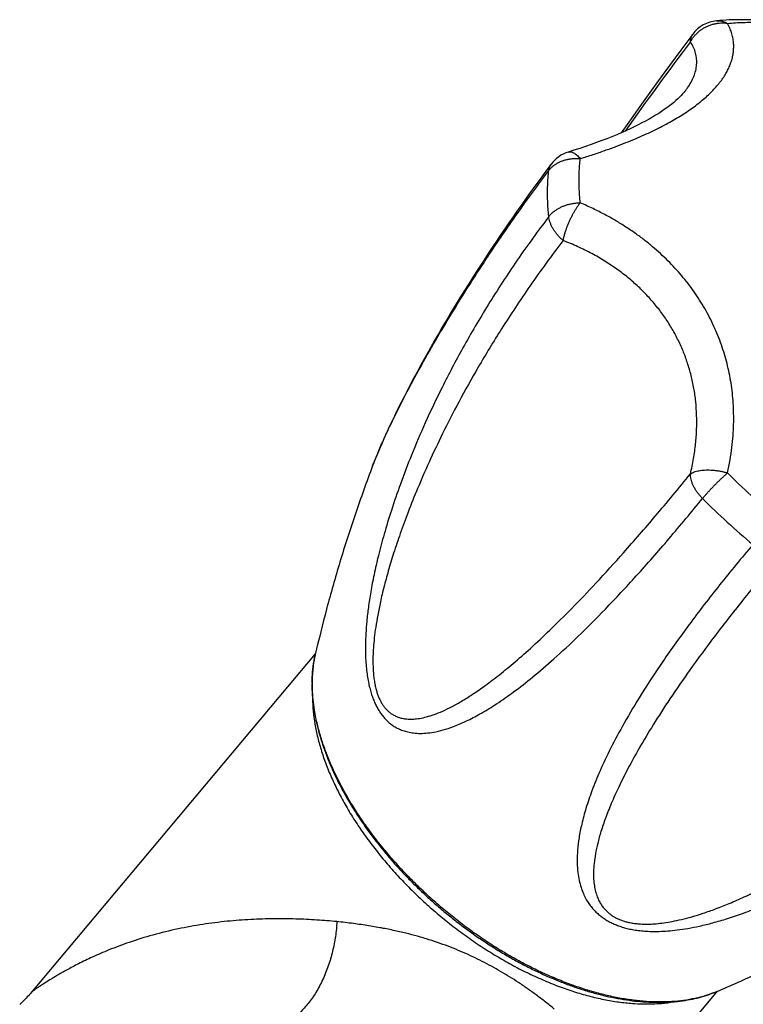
# Model space of a CAD drawing. Header units: millimetres. Extents: x 121 to 953, y -287 to 423.
# Tile 18 of 24: x 627 to 670, y -181 to -123. Entities that reach past the tile are written whole.
import ezdxf

# ---------------------------------------------------------------- set-up
doc = ezdxf.new("R2010")
doc.units = ezdxf.units.MM
doc.header["$LTSCALE"] = 30.734
doc.layers.get('0').update_dxf_attribs({"linetype": 'CONTINUOUS'})

msp = doc.modelspace()

# ---------------------------------------------------------------- linework, layer by layer
at = {"color": 7, "linetype": 'CONTINUOUS'}
for p, q in [((666.145, -127.266), (666.145, -127.266)), ((650.488, -143.504), (650.275, -143.897)), ((650.711, -143.099), (650.488, -143.504)), ((650.275, -143.897), (650.071, -144.279)), ((649.875, -144.65), (649.687, -145.01)), ((650.071, -144.279), (649.875, -144.65)), ((649.687, -145.01), (649.507, -145.361)), ((649.334, -145.703), (649.169, -146.035)), ((649.507, -145.361), (649.334, -145.703)), ((649.01, -146.358), (648.859, -146.671)), ((649.169, -146.035), (649.01, -146.358)), ((648.715, -146.975), (648.577, -147.269)), ((648.859, -146.671), (648.715, -146.975)), ((648.447, -147.553), (648.323, -147.827)), ((648.577, -147.269), (648.447, -147.553)), ((648.207, -148.091), (648.097, -148.345)), ((648.323, -147.827), (648.207, -148.091)), ((647.994, -148.588), (647.897, -148.82)), ((648.097, -148.345), (647.994, -148.588)), ((647.897, -148.82), (647.807, -149.042)), ((627.515, -180.504), (644.278, -160.526)), ((627.511, -180.508), (627.511, -180.508)), ((663.258, -186.134), (668.026, -180.452))]:
    msp.add_line(p, q, dxfattribs=at)
for points in [[(666.558, -123.952), (666.21, -124.415), (665.857, -124.887), (665.513, -125.35), (665.179, -125.804), (664.852, -126.248), (664.534, -126.685), (664.224, -127.113), (663.921, -127.533), (663.626, -127.945), (663.337, -128.35), (663.054, -128.748), (662.778, -129.139), (662.329, -129.779)], [(666.145, -127.266), (666.117, -127.302), (666.044, -127.39), (665.964, -127.482), (665.876, -127.576), (665.78, -127.673), (665.677, -127.772), (665.565, -127.873), (665.445, -127.977), (665.316, -128.081), (665.18, -128.188), (665.035, -128.296), (664.881, -128.405), (664.719, -128.515), (664.548, -128.626), (664.369, -128.738), (664.18, -128.852), (663.983, -128.965), (663.776, -129.08), (663.56, -129.195), (663.335, -129.31), (663.1, -129.426), (662.856, -129.542), (662.603, -129.658), (662.34, -129.774), (662.068, -129.89), (661.786, -130.006), (661.494, -130.122), (661.193, -130.237), (660.882, -130.352), (660.562, -130.467), (660.231, -130.581), (659.891, -130.695), (659.541, -130.808), (659.21, -130.912)], [(658.197, -131.624), (657.893, -132.032), (657.587, -132.447), (657.291, -132.851), (657.005, -133.246), (656.728, -133.632), (656.459, -134.009), (656.199, -134.378), (655.947, -134.739), (655.702, -135.091), (655.465, -135.436), (655.234, -135.774), (655.011, -136.105), (654.793, -136.429), (654.581, -136.747), (654.375, -137.059), (654.175, -137.365), (653.98, -137.665), (653.79, -137.959), (653.605, -138.248), (653.425, -138.532), (653.249, -138.81), (653.078, -139.084), (652.91, -139.353), (652.747, -139.617), (652.588, -139.877), (652.433, -140.132), (652.281, -140.383), (652.133, -140.63), (651.989, -140.872), (651.848, -141.111), (651.71, -141.346), (651.575, -141.578), (651.443, -141.805), (651.314, -142.029), (651.188, -142.25), (651.065, -142.467), (650.944, -142.681), (650.711, -143.099)], [(647.807, -149.042), (647.765, -149.15), (647.723, -149.255), (647.684, -149.357), (647.65, -149.445)], [(627.511, -180.508), (627.466, -180.562), (627.394, -180.644), (627.325, -180.721), (627.258, -180.794), (627.193, -180.863), (627.131, -180.928), (627.07, -180.989), (627.013, -181.046), (626.957, -181.099), (626.904, -181.149), (626.854, -181.195), (626.807, -181.238)]]:
    msp.add_lwpolyline(points, dxfattribs=at)
for centre, radius, start, end in [((668.154, -125.157), 2, 95.21051, 142.93946), ((659.798, -132.823), 2, 107.11889, 143.17516), ((652.919, -162.33), 8.844, 179.58662, 180.00032)]:
    msp.add_arc(centre, radius, start, end, dxfattribs=at)
at = {"color": 9, "linetype": 'CONTINUOUS'}
for centre, radius, start, end in [((837.08, -253.364), 213.902, 142.92321, 144.67192), ((697.922, -120.697), 41.339, 224.85364, 230.20943), ((697.723, -120.935), 43.141, 224.85224, 230.21089), ((650.783, -162.076), 6.687, 166.98975, 167.93413), ((652.762, -162.266), 8.679, 180.00035, 180.42023), ((665.337, -174.236), 6.773, 291.04518, 293.00247)]:
    msp.add_arc(centre, radius, start, end, dxfattribs=at)
at = {"color": 7, "linetype": 'CONTINUOUS'}
for points, knots in [([(671.051, -123.161), (670.788, -123.14), (670.264, -123.108), (669.486, -123.092), (668.723, -123.109), (668.221, -123.143), (667.973, -123.166)], [0, 0, 0, 0, 0.257549, 0.51012, 0.757633, 1, 1, 1, 1]), ([(647.65, -149.445), (647.297, -150.377), (646.621, -152.257), (645.715, -155.077), (644.928, -157.85), (644.474, -159.677), (644.268, -160.571)], [0, 0, 0, 0, 0.257071, 0.51478, 0.763604, 1, 1, 1, 1]), ([(644.268, -160.571), (644.236, -160.71), (644.179, -160.993), (644.119, -161.428), (644.085, -161.854), (644.077, -162.135), (644.076, -162.266)], [0, 0, 0, 0, 0.250649, 0.506876, 0.769018, 1, 1, 1, 1]), ([(644.075, -162.33), (644.075, -162.526), (644.089, -162.925), (644.146, -163.53), (644.241, -164.148), (644.374, -164.777), (644.544, -165.415), (644.751, -166.061), (644.992, -166.713), (645.269, -167.369), (645.58, -168.026), (645.923, -168.684), (646.299, -169.341), (646.706, -169.995), (647.142, -170.644), (647.607, -171.286), (648.098, -171.921), (648.616, -172.546), (649.159, -173.16), (649.724, -173.762), (650.311, -174.349), (650.918, -174.92), (651.543, -175.474), (652.185, -176.009), (652.842, -176.524), (653.513, -177.018), (654.195, -177.488), (654.887, -177.935), (655.587, -178.357), (656.294, -178.752), (657.005, -179.12), (657.718, -179.46), (658.433, -179.77), (659.146, -180.05), (659.857, -180.299), (660.563, -180.516), (661.262, -180.701), (661.953, -180.852), (662.634, -180.97), (663.302, -181.054), (663.956, -181.103), (664.595, -181.118), (665.215, -181.097), (665.815, -181.042), (666.394, -180.952), (666.949, -180.827), (667.479, -180.669), (667.819, -180.54), (667.984, -180.47)], [0, 0, 0, 0, 0.017582, 0.035683, 0.054337, 0.073517, 0.093235, 0.113465, 0.134209, 0.155441, 0.177149, 0.199305, 0.221887, 0.244865, 0.268208, 0.291885, 0.315857, 0.340092, 0.364547, 0.389186, 0.413966, 0.438847, 0.463785, 0.488739, 0.513667, 0.538524, 0.563273, 0.587866, 0.61227, 0.636437, 0.660339, 0.683929, 0.707182, 0.730058, 0.752533, 0.774573, 0.796159, 0.817265, 0.837875, 0.857974, 0.877547, 0.896593, 0.915102, 0.933087, 0.950542, 0.967503, 0.98397, 1, 1, 1, 1]), ([(644.107, -163.099), (644.107, -163.123), (644.108, -163.395), (644.135, -163.927), (644.237, -164.7), (644.403, -165.494), (644.631, -166.305), (644.921, -167.13), (645.271, -167.965), (645.679, -168.805), (646.144, -169.646), (646.662, -170.486), (647.232, -171.318), (647.851, -172.14), (648.516, -172.948), (649.223, -173.737), (649.97, -174.504), (650.752, -175.244), (651.294, -175.718), (651.57, -175.95)], [0, 0, 0, 0, 0.004614, 0.053466, 0.104404, 0.157373, 0.212486, 0.26969, 0.328842, 0.389987, 0.452891, 0.517433, 0.583524, 0.650839, 0.719324, 0.788716, 0.85872, 0.929273, 1, 1, 1, 1]), ([(651.57, -175.95), (651.846, -176.181), (652.407, -176.633), (653.272, -177.274), (654.157, -177.877), (655.057, -178.436), (655.967, -178.95), (656.884, -179.417), (657.803, -179.834), (658.72, -180.199), (659.629, -180.51), (660.528, -180.766), (661.41, -180.966), (662.273, -181.108), (663.112, -181.192), (663.922, -181.217), (664.701, -181.184), (665.226, -181.119), (665.492, -181.073), (665.512, -181.069)], [0, 0, 0, 0, 0.070771, 0.141367, 0.211415, 0.28085, 0.349378, 0.416734, 0.482866, 0.547448, 0.610391, 0.671575, 0.730763, 0.788002, 0.84315, 0.896151, 0.947121, 0.996003, 1, 1, 1, 1]), ([(667.984, -180.47), (668.83, -180.111), (670.544, -179.35), (673.012, -178.154), (674.625, -177.308), (675.387, -176.894)], [0, 0, 0, 0, 0.335468, 0.683831, 1, 1, 1, 1])]:
    msp.add_open_spline(points, degree=3, knots=knots, dxfattribs=at)
at = {"color": 9, "linetype": 'CONTINUOUS'}
for points, knots in [([(667.973, -123.166), (667.996, -123.163), (668.069, -123.159), (668.191, -123.166), (668.336, -123.194), (668.48, -123.243), (668.572, -123.288), (668.617, -123.313)], [0, 0, 0, 0, 0.106517, 0.323354, 0.543379, 0.768443, 1, 1, 1, 1]), ([(659.913, -131.298), (660.168, -131.22), (660.657, -131.064), (661.358, -130.826), (662.004, -130.593), (662.603, -130.362), (663.161, -130.134), (663.686, -129.905), (664.179, -129.676), (664.646, -129.445), (665.088, -129.212), (665.507, -128.975), (665.904, -128.735), (666.279, -128.49), (666.633, -128.241), (666.963, -127.989), (667.271, -127.733), (667.554, -127.473), (667.812, -127.212), (668.044, -126.949), (668.251, -126.685), (668.433, -126.42), (668.588, -126.154), (668.718, -125.887), (668.823, -125.619), (668.903, -125.349), (668.956, -125.076), (668.982, -124.799), (668.98, -124.516), (668.947, -124.227), (668.879, -123.929), (668.771, -123.62), (668.673, -123.416), (668.617, -123.313)], [0, 0, 0, 0, 0.060388, 0.115966, 0.167518, 0.215712, 0.261082, 0.304062, 0.345006, 0.384188, 0.421824, 0.458071, 0.493038, 0.526792, 0.559351, 0.590722, 0.620878, 0.649802, 0.677486, 0.703939, 0.729205, 0.753362, 0.776515, 0.798812, 0.820416, 0.841534, 0.862386, 0.883237, 0.904384, 0.926175, 0.949025, 0.973433, 1, 1, 1, 1]), ([(666.423, -124.406), (666.454, -124.348), (666.523, -124.234), (666.642, -124.074), (666.777, -123.925), (666.926, -123.789), (667.087, -123.666), (667.26, -123.559), (667.442, -123.469), (667.631, -123.396), (667.825, -123.341), (668.023, -123.304), (668.223, -123.287), (668.421, -123.289), (668.552, -123.303), (668.617, -123.313)], [0, 0, 0, 0, 0.075829, 0.152228, 0.229156, 0.306517, 0.384173, 0.461961, 0.53975, 0.617422, 0.694856, 0.771931, 0.848537, 0.924582, 1, 1, 1, 1]), ([(668.617, -123.313), (668.923, -123.285), (669.546, -123.248), (670.498, -123.248), (671.141, -123.284), (671.466, -123.31)], [0, 0, 0, 0, 0.323, 0.656294, 1, 1, 1, 1]), ([(666.423, -124.406), (666.422, -124.361), (666.427, -124.274), (666.454, -124.15), (666.498, -124.042), (666.538, -123.979), (666.558, -123.952)], [0, 0, 0, 0, 0.276805, 0.538554, 0.78967, 1, 1, 1, 1]), ([(666.145, -127.266), (666.181, -127.219), (666.296, -127.064), (666.467, -126.794), (666.632, -126.45), (666.743, -126.105), (666.8, -125.759), (666.798, -125.412), (666.737, -125.068), (666.613, -124.727), (666.493, -124.511), (666.423, -124.406)], [0, 0, 0, 0, 0.057006, 0.187323, 0.309909, 0.426368, 0.53871, 0.649364, 0.761116, 0.876977, 1, 1, 1, 1]), ([(658.056, -131.999), (658.09, -131.954), (658.163, -131.868), (658.288, -131.751), (658.429, -131.644), (658.583, -131.55), (658.751, -131.469), (658.929, -131.402), (659.116, -131.35), (659.31, -131.313), (659.509, -131.291), (659.71, -131.286), (659.845, -131.292), (659.913, -131.298)], [0, 0, 0, 0, 0.0806, 0.163387, 0.248527, 0.336055, 0.425875, 0.517832, 0.611703, 0.707204, 0.804021, 0.901768, 1, 1, 1, 1]), ([(659.21, -130.912), (659.227, -130.907), (659.272, -130.897), (659.349, -130.897), (659.439, -130.917), (659.531, -130.957), (659.626, -131.016), (659.723, -131.094), (659.82, -131.189), (659.882, -131.26), (659.913, -131.298)], [0, 0, 0, 0, 0.064033, 0.162861, 0.26963, 0.387679, 0.519081, 0.664873, 0.825294, 1, 1, 1, 1]), ([(659.846, -132.573), (659.846, -132.429), (659.851, -132.143), (659.873, -131.718), (659.898, -131.437), (659.913, -131.298)], [0, 0, 0, 0, 0.338421, 0.671694, 1, 1, 1, 1]), ([(658.056, -131.999), (658.061, -131.955), (658.076, -131.869), (658.12, -131.747), (658.165, -131.669), (658.193, -131.63), (658.197, -131.624)], [0, 0, 0, 0, 0.328957, 0.644056, 0.951804, 1, 1, 1, 1]), ([(647.652, -149.441), (647.68, -149.366), (647.791, -149.079), (648.015, -148.538), (648.355, -147.769), (648.785, -146.854), (649.322, -145.772), (649.987, -144.5), (650.806, -143.01), (651.812, -141.271), (653.045, -139.253), (654.517, -136.977), (656.206, -134.517), (657.422, -132.845), (658.056, -131.998)], [0, 0, 0, 0, 0.011716, 0.045375, 0.08631, 0.13557, 0.194398, 0.264279, 0.34701, 0.444759, 0.560397, 0.695411, 0.844039, 1, 1, 1, 1]), ([(657.987, -133.329), (657.987, -133.179), (657.992, -132.88), (658.015, -132.436), (658.041, -132.143), (658.056, -131.998)], [0, 0, 0, 0, 0.338393, 0.671572, 1, 1, 1, 1]), ([(659.913, -133.909), (659.898, -133.759), (659.874, -133.46), (659.851, -133.015), (659.846, -132.72), (659.846, -132.573)], [0, 0, 0, 0, 0.338599, 0.671896, 1, 1, 1, 1]), ([(658.056, -134.724), (658.041, -134.567), (658.015, -134.255), (657.992, -133.79), (657.987, -133.482), (657.987, -133.329)], [0, 0, 0, 0, 0.338726, 0.67193, 1, 1, 1, 1]), ([(658.056, -134.723), (658.09, -134.679), (658.163, -134.593), (658.288, -134.473), (658.429, -134.362), (658.584, -134.262), (658.751, -134.172), (658.929, -134.094), (659.115, -134.029), (659.309, -133.977), (659.508, -133.939), (659.71, -133.916), (659.845, -133.91), (659.913, -133.909)], [0, 0, 0, 0, 0.079595, 0.162087, 0.247468, 0.335592, 0.426186, 0.518922, 0.613419, 0.709247, 0.805961, 0.903059, 1, 1, 1, 1]), ([(658.902, -136.135), (658.914, -136.076), (658.942, -135.958), (658.991, -135.779), (659.047, -135.594), (659.112, -135.407), (659.184, -135.22), (659.262, -135.033), (659.345, -134.849), (659.433, -134.67), (659.525, -134.498), (659.619, -134.335), (659.715, -134.182), (659.812, -134.04), (659.879, -133.951), (659.913, -133.909)], [0, 0, 0, 0, 0.072281, 0.147986, 0.22648, 0.307058, 0.388952, 0.471361, 0.553514, 0.63466, 0.714053, 0.790958, 0.864675, 0.934552, 1, 1, 1, 1]), ([(668.617, -149.853), (668.674, -149.596), (668.772, -149.095), (668.879, -148.361), (668.947, -147.664), (668.98, -146.999), (668.982, -146.358), (668.956, -145.739), (668.904, -145.136), (668.825, -144.546), (668.721, -143.968), (668.591, -143.398), (668.436, -142.837), (668.256, -142.283), (668.049, -141.737), (667.817, -141.199), (667.559, -140.67), (667.276, -140.152), (666.969, -139.646), (666.639, -139.153), (666.285, -138.675), (665.91, -138.21), (665.513, -137.76), (665.094, -137.325), (664.651, -136.902), (664.184, -136.493), (663.691, -136.094), (663.166, -135.706), (662.608, -135.327), (662.009, -134.957), (661.363, -134.594), (660.662, -134.24), (660.17, -134.018), (659.913, -133.909)], [0, 0, 0, 0, 0.039825, 0.077037, 0.112146, 0.145591, 0.177736, 0.208889, 0.239301, 0.269198, 0.298754, 0.328127, 0.357431, 0.386756, 0.416162, 0.445672, 0.475302, 0.505034, 0.534852, 0.564745, 0.594708, 0.624764, 0.654964, 0.685382, 0.716139, 0.747371, 0.779264, 0.81203, 0.84593, 0.881271, 0.91842, 0.957825, 1, 1, 1, 1]), ([(658.056, -134.724), (657.414, -135.568), (656.178, -137.273), (654.49, -139.861), (653.019, -142.37), (651.788, -144.704), (650.784, -146.819), (649.967, -148.727), (649.304, -150.451), (648.769, -152.007), (648.34, -153.412), (648.001, -154.679), (647.739, -155.82), (647.542, -156.843), (647.4, -157.76), (647.305, -158.579), (647.248, -159.308), (647.224, -159.955), (647.226, -160.53), (647.249, -161.042), (647.291, -161.498), (647.347, -161.908), (647.415, -162.278), (647.495, -162.614), (647.585, -162.921), (647.685, -163.202), (647.796, -163.461), (647.916, -163.702), (648.047, -163.925), (648.191, -164.133), (648.349, -164.327), (648.523, -164.506), (648.716, -164.672), (648.93, -164.822), (649.169, -164.955), (649.438, -165.068), (649.742, -165.156), (650.086, -165.216), (650.477, -165.238), (650.92, -165.214), (651.421, -165.135), (651.986, -164.989), (652.622, -164.763), (653.336, -164.444), (654.136, -164.016), (655.032, -163.46), (656.037, -162.754), (657.165, -161.872), (658.436, -160.781), (659.873, -159.441), (661.497, -157.81), (663.292, -155.883), (665.205, -153.704), (666.489, -152.159), (667.139, -151.361)], [0, 0, 0, 0, 0.055882, 0.11088, 0.162762, 0.209028, 0.249866, 0.286114, 0.318371, 0.347136, 0.372821, 0.395758, 0.416221, 0.434452, 0.450673, 0.465085, 0.477867, 0.48919, 0.499225, 0.508153, 0.516149, 0.523367, 0.529938, 0.535967, 0.541554, 0.54677, 0.551694, 0.556392, 0.56092, 0.565339, 0.569707, 0.574073, 0.578504, 0.583061, 0.587827, 0.592895, 0.598389, 0.604453, 0.611253, 0.61897, 0.627793, 0.637946, 0.649683, 0.663292, 0.679096, 0.697465, 0.718842, 0.743764, 0.772892, 0.807028, 0.847263, 0.894173, 0.945747, 1, 1, 1, 1]), ([(658.902, -136.135), (658.85, -136.088), (658.748, -135.993), (658.606, -135.843), (658.477, -135.686), (658.363, -135.526), (658.265, -135.363), (658.185, -135.2), (658.122, -135.039), (658.078, -134.88), (658.061, -134.775), (658.056, -134.723)], [0, 0, 0, 0, 0.12514, 0.248409, 0.368967, 0.486042, 0.598953, 0.707122, 0.810109, 0.907664, 1, 1, 1, 1]), ([(658.902, -136.135), (658.227, -137.018), (656.978, -138.73), (655.316, -141.233), (653.927, -143.52), (652.772, -145.589), (651.808, -147.464), (651.002, -149.166), (650.326, -150.711), (649.761, -152.116), (649.291, -153.393), (648.901, -154.554), (648.581, -155.608), (648.322, -156.566), (648.115, -157.435), (647.955, -158.222), (647.835, -158.934), (647.751, -159.577), (647.698, -160.155), (647.671, -160.673), (647.669, -161.135), (647.686, -161.545), (647.719, -161.906), (647.765, -162.223), (647.822, -162.502), (647.888, -162.75), (647.962, -162.972), (648.044, -163.173), (648.135, -163.357), (648.235, -163.526), (648.347, -163.683), (648.472, -163.827), (648.613, -163.961), (648.774, -164.082), (648.958, -164.19), (649.171, -164.28), (649.414, -164.348), (649.691, -164.388), (650.005, -164.395), (650.357, -164.362), (650.751, -164.285), (651.19, -164.156), (651.68, -163.968), (652.224, -163.715), (652.828, -163.386), (653.498, -162.971), (654.244, -162.458), (655.072, -161.833), (655.995, -161.079), (657.024, -160.174), (658.175, -159.095), (659.467, -157.811), (660.924, -156.285), (662.577, -154.465), (664.441, -152.316), (665.74, -150.75), (666.423, -149.91)], [0, 0, 0, 0, 0.061149, 0.116464, 0.165102, 0.208253, 0.246669, 0.281004, 0.311769, 0.33939, 0.364221, 0.386566, 0.406684, 0.4248, 0.441109, 0.455782, 0.468969, 0.480804, 0.491405, 0.500878, 0.509317, 0.516801, 0.523403, 0.529226, 0.534405, 0.539068, 0.543323, 0.547277, 0.551008, 0.554585, 0.55808, 0.561556, 0.56508, 0.568739, 0.572609, 0.57679, 0.581378, 0.586465, 0.592153, 0.598574, 0.60587, 0.614196, 0.623725, 0.634645, 0.647164, 0.66152, 0.677987, 0.69688, 0.718568, 0.743493, 0.772186, 0.805291, 0.843633, 0.888191, 0.940452, 1, 1, 1, 1]), ([(666.423, -149.91), (666.494, -149.613), (666.615, -149.024), (666.737, -148.147), (666.798, -147.292), (666.8, -146.46), (666.746, -145.65), (666.637, -144.864), (666.474, -144.1), (666.259, -143.36), (665.994, -142.643), (665.678, -141.95), (665.312, -141.281), (664.898, -140.636), (664.433, -140.017), (663.92, -139.424), (663.357, -138.857), (662.743, -138.32), (662.078, -137.812), (661.362, -137.336), (660.593, -136.894), (659.771, -136.488), (659.198, -136.248), (658.902, -136.135)], [0, 0, 0, 0, 0.05302, 0.104136, 0.153582, 0.201593, 0.248394, 0.294206, 0.339242, 0.383712, 0.427823, 0.471774, 0.515766, 0.559992, 0.604649, 0.64993, 0.696024, 0.743115, 0.791389, 0.841029, 0.892219, 0.945146, 1, 1, 1, 1]), ([(667.14, -151.362), (667.09, -151.312), (666.996, -151.211), (666.866, -151.053), (666.75, -150.889), (666.651, -150.723), (666.568, -150.555), (666.502, -150.389), (666.456, -150.225), (666.428, -150.066), (666.422, -149.961), (666.423, -149.91)], [0, 0, 0, 0, 0.126205, 0.249935, 0.370681, 0.487688, 0.600308, 0.708052, 0.810613, 0.907885, 1, 1, 1, 1]), ([(666.423, -149.91), (666.456, -149.888), (666.527, -149.847), (666.647, -149.796), (666.782, -149.754), (666.931, -149.721), (667.092, -149.697), (667.264, -149.683), (667.446, -149.678), (667.634, -149.684), (667.828, -149.699), (668.025, -149.723), (668.224, -149.757), (668.422, -149.8), (668.552, -149.834), (668.617, -149.853)], [0, 0, 0, 0, 0.052516, 0.110081, 0.17282, 0.240628, 0.313215, 0.390142, 0.470898, 0.554916, 0.641556, 0.730122, 0.819885, 0.910095, 1, 1, 1, 1]), ([(667.14, -151.362), (667.175, -151.319), (667.249, -151.231), (667.366, -151.097), (667.49, -150.959), (667.622, -150.817), (667.759, -150.673), (667.9, -150.529), (668.044, -150.386), (668.188, -150.246), (668.333, -150.11), (668.475, -149.979), (668.57, -149.894), (668.617, -149.853)], [0, 0, 0, 0, 0.078985, 0.163083, 0.251482, 0.343289, 0.437534, 0.533253, 0.629471, 0.725213, 0.819527, 0.911446, 1, 1, 1, 1]), ([(670.114, -154.084), (669.447, -154.869), (668.164, -156.422), (666.388, -158.725), (664.846, -160.88), (663.569, -162.824), (662.545, -164.538), (661.734, -166.047), (661.101, -167.381), (660.617, -168.563), (660.257, -169.61), (660.004, -170.539), (659.84, -171.362), (659.752, -172.089), (659.726, -172.73), (659.753, -173.293), (659.822, -173.786), (659.925, -174.216), (660.054, -174.591), (660.204, -174.918), (660.37, -175.205), (660.55, -175.456), (660.741, -175.678), (660.943, -175.875), (661.155, -176.049), (661.377, -176.204), (661.611, -176.342), (661.857, -176.464), (662.117, -176.573), (662.394, -176.667), (662.69, -176.749), (663.008, -176.817), (663.353, -176.87), (663.73, -176.907), (664.142, -176.927), (664.597, -176.924), (665.102, -176.897), (665.664, -176.839), (666.293, -176.744), (666.994, -176.604), (667.775, -176.413), (668.642, -176.159), (669.603, -175.834), (670.664, -175.424), (671.835, -174.917), (673.122, -174.297), (674.537, -173.545), (676.091, -172.636), (677.797, -171.541), (679.671, -170.221), (681.719, -168.635), (683.898, -166.774), (686.123, -164.676), (687.568, -163.167), (688.279, -162.388)], [0, 0, 0, 0, 0.053878, 0.105248, 0.152041, 0.192369, 0.226805, 0.256387, 0.281895, 0.303965, 0.323115, 0.339767, 0.35427, 0.366929, 0.378012, 0.387754, 0.396357, 0.404, 0.41085, 0.417065, 0.422785, 0.428132, 0.433203, 0.43808, 0.442839, 0.447538, 0.452238, 0.457004, 0.46189, 0.46696, 0.472286, 0.477934, 0.483987, 0.490537, 0.497686, 0.505564, 0.514313, 0.524105, 0.535115, 0.547514, 0.561465, 0.577141, 0.594741, 0.614483, 0.636609, 0.661394, 0.689175, 0.720366, 0.755477, 0.795129, 0.840165, 0.890844, 0.944866, 1, 1, 1, 1]), ([(671.693, -154.734), (670.991, -155.559), (669.692, -157.126), (667.935, -159.371), (666.468, -161.359), (665.257, -163.109), (664.255, -164.658), (663.429, -166.033), (662.752, -167.259), (662.201, -168.353), (661.759, -169.332), (661.411, -170.207), (661.143, -170.992), (660.947, -171.694), (660.812, -172.321), (660.73, -172.882), (660.695, -173.381), (660.701, -173.825), (660.743, -174.218), (660.814, -174.564), (660.91, -174.866), (661.027, -175.129), (661.159, -175.355), (661.302, -175.549), (661.455, -175.715), (661.615, -175.858), (661.783, -175.982), (661.96, -176.09), (662.146, -176.184), (662.345, -176.266), (662.56, -176.336), (662.793, -176.395), (663.05, -176.442), (663.336, -176.476), (663.656, -176.493), (664.015, -176.492), (664.418, -176.468), (664.868, -176.416), (665.369, -176.333), (665.922, -176.214), (666.533, -176.053), (667.204, -175.846), (667.94, -175.586), (668.747, -175.267), (669.63, -174.88), (670.596, -174.417), (671.652, -173.867), (672.807, -173.216), (674.068, -172.449), (675.447, -171.546), (676.955, -170.485), (678.605, -169.236), (680.411, -167.762), (682.392, -166.014), (684.539, -163.953), (685.99, -162.429), (686.734, -161.61)], [0, 0, 0, 0, 0.05926, 0.111346, 0.155915, 0.194391, 0.227746, 0.256782, 0.282134, 0.304322, 0.323775, 0.340853, 0.355864, 0.369071, 0.380704, 0.390965, 0.400032, 0.408068, 0.415215, 0.421605, 0.427349, 0.432543, 0.437276, 0.441637, 0.445712, 0.449599, 0.453376, 0.457118, 0.460905, 0.464802, 0.468883, 0.473238, 0.477961, 0.483157, 0.488958, 0.495472, 0.502804, 0.511038, 0.520256, 0.530542, 0.542005, 0.554763, 0.568946, 0.584707, 0.602217, 0.621672, 0.643298, 0.667355, 0.694151, 0.724047, 0.75748, 0.794977, 0.83721, 0.884973, 0.939466, 1, 1, 1, 1]), ([(644.083, -162.266), (644.083, -162.043), (644.1, -161.602), (644.166, -161.073), (644.224, -160.769), (644.244, -160.678)], [0, 0, 0, 0, 0.419889, 0.825492, 1, 1, 1, 1]), ([(667.769, -180.557), (667.575, -180.632), (667.167, -180.768), (666.525, -180.923), (665.844, -181.03), (665.13, -181.087), (664.388, -181.095), (663.62, -181.054), (662.83, -180.963), (662.019, -180.824), (661.192, -180.636), (660.352, -180.4), (659.502, -180.117), (658.645, -179.79), (657.785, -179.417), (656.924, -179.002), (656.067, -178.546), (655.217, -178.05), (654.377, -177.517), (653.551, -176.948), (652.741, -176.347), (651.951, -175.714), (651.184, -175.054), (650.444, -174.367), (649.732, -173.658), (649.051, -172.929), (648.406, -172.182), (647.797, -171.421), (647.227, -170.648), (646.699, -169.867), (646.215, -169.081), (645.776, -168.293), (645.385, -167.506), (645.042, -166.722), (644.75, -165.946), (644.509, -165.18), (644.32, -164.427), (644.184, -163.689), (644.104, -162.992), (644.085, -162.541), (644.083, -162.33)], [0, 0, 0, 0, 0.018791, 0.038819, 0.059579, 0.081113, 0.103449, 0.126602, 0.15057, 0.175341, 0.200891, 0.227187, 0.254187, 0.281843, 0.310097, 0.338889, 0.368153, 0.397818, 0.427809, 0.458051, 0.488465, 0.518971, 0.549489, 0.579936, 0.610234, 0.640304, 0.670067, 0.699449, 0.72838, 0.75679, 0.784618, 0.811806, 0.838302, 0.864064, 0.889054, 0.913247, 0.936627, 0.95919, 0.980945, 1, 1, 1, 1]), ([(645.541, -176.347), (645.149, -176.308), (644.342, -176.241), (643.1, -176.181), (641.799, -176.168), (640.445, -176.21), (639.045, -176.317), (637.608, -176.498), (636.144, -176.764), (634.69, -177.117), (633.329, -177.539), (632.137, -177.985), (631.143, -178.414), (630.321, -178.811), (629.638, -179.171), (629.076, -179.489), (628.617, -179.764), (628.253, -179.992), (627.969, -180.178), (627.771, -180.313), (627.618, -180.421), (627.571, -180.459), (627.534, -180.487)], [0, 0, 0, 0, 0.062685, 0.128578, 0.197542, 0.269342, 0.343738, 0.420493, 0.499353, 0.580026, 0.658171, 0.72557, 0.782119, 0.830065, 0.870615, 0.904656, 0.93279, 0.955485, 0.973139, 0.98615, 0.994943, 1, 1, 1, 1]), ([(645.541, -176.347), (645.535, -176.491), (645.515, -176.782), (645.462, -177.219), (645.386, -177.659), (645.289, -178.099), (645.172, -178.533), (645.034, -178.96), (644.877, -179.376), (644.703, -179.777), (644.513, -180.159), (644.308, -180.521), (644.09, -180.859), (643.861, -181.17), (643.623, -181.452), (643.377, -181.702), (643.126, -181.919), (642.871, -182.101), (642.614, -182.245), (642.358, -182.352), (642.184, -182.399), (642.098, -182.415)], [0, 0, 0, 0, 0.058616, 0.118377, 0.178944, 0.239967, 0.301088, 0.361946, 0.422187, 0.481464, 0.539447, 0.595824, 0.650314, 0.702667, 0.752678, 0.800191, 0.845115, 0.887431, 0.927213, 0.964637, 1, 1, 1, 1]), ([(650.472, -177.259), (650.246, -177.194), (649.778, -177.068), (649.048, -176.894), (648.262, -176.733), (647.413, -176.585), (646.5, -176.452), (645.868, -176.38), (645.541, -176.347)], [0, 0, 0, 0, 0.140258, 0.289324, 0.448601, 0.619965, 0.804105, 1, 1, 1, 1]), ([(658.385, -181.505), (658.208, -181.361), (657.856, -181.08), (657.325, -180.677), (656.796, -180.296), (656.27, -179.937), (655.743, -179.599), (655.213, -179.279), (654.677, -178.977), (654.132, -178.691), (653.575, -178.419), (653.002, -178.16), (652.409, -177.914), (651.791, -177.681), (651.144, -177.46), (650.699, -177.324), (650.472, -177.259)], [0, 0, 0, 0, 0.075647, 0.149361, 0.221261, 0.291592, 0.360695, 0.428957, 0.496798, 0.564662, 0.633011, 0.702331, 0.773133, 0.845961, 0.921399, 1, 1, 1, 1])]:
    msp.add_open_spline(points, degree=3, knots=knots, dxfattribs=at)
msp.add_open_spline([(627.534, -180.487), (627.525, -180.494), (627.515, -180.502), (627.51, -180.507)], degree=3, dxfattribs=at)

doc.saveas('drawing.dxf')
